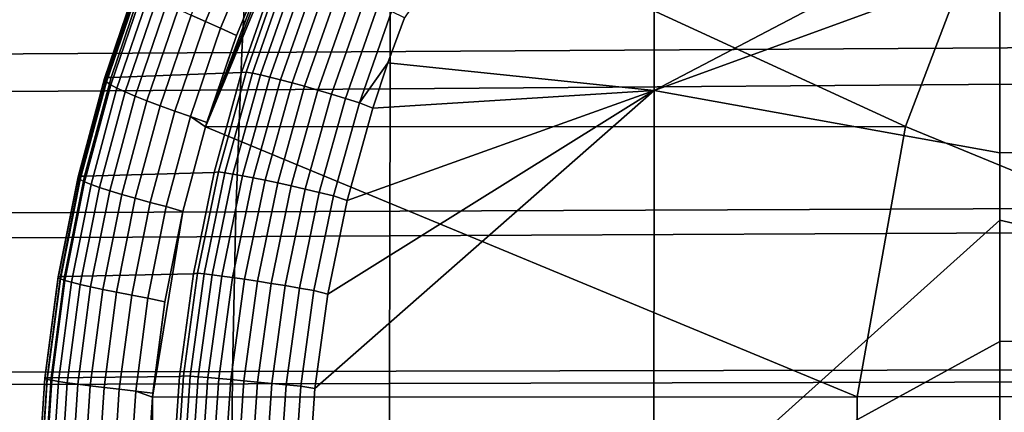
# Model space of a CAD drawing. Header units: metres. Extents: x -167 to 28, y -50 to 27.
# Tile 46 of 256: x -112.45 to -105.94, y 0.79 to 3.38. Entities that reach past the tile are written whole.
import ezdxf

# ---------------------------------------------------------------- set-up
doc = ezdxf.new("R2010")
doc.units = ezdxf.units.M
doc.layers.add('solid_12_065_011_XXX', color=7, linetype='CONTINUOUS')

msp = doc.modelspace()

# ---------------------------------------------------------------- linework, layer by layer
at = {"layer": 'solid_12_065_011_XXX'}
for points in [[(-106.592506, 2.677931, 174.045197), (-110.469391, 4.462958, 175.180649), (-108.670227, 5.830436, 174.694458), (-105.909653, 4.467624, 173.882507)], [(-109.905052, 3.396107, 179.872284), (-110.015282, 3.098612, 179.897354), (-108.254448, 2.914276, 179.447708), (-108.250771, 5.830467, 179.464722)], [(-108.250771, 5.830467, 179.464722), (-108.254448, 2.914276, 179.447708), (-105.968872, 4.114941, 178.862076), (-105.969849, 4.996421, 178.858185)], [(-110.510956, 4.386692, 175.19165), (-110.469391, 4.462958, 175.180649), (-106.592506, 2.677931, 174.045197), (-111.220886, 2.674236, 175.38176)], [(-102.251053, 0.889728, 172.766464), (-106.592506, 2.677931, 174.045197), (-105.909653, 4.467624, 173.882507), (-101.96524, 2.681632, 172.708099)], [(-110.650978, 4.11613, 175.22879), (-110.510956, 4.386692, 175.19165), (-111.220886, 2.674236, 175.38176)], [(-105.488823, 4.263529, 114.78344), (-110.925476, 4.219627, 116.180458), (-110.980621, 3.166203, 116.259659), (-105.555534, 3.199338, 114.869484)], [(-110.925476, 4.219627, 116.180458), (-116.362129, 4.175771, 117.577477), (-116.405708, 3.133102, 117.649841), (-110.980621, 3.166203, 116.259659)], [(-110.781891, 3.841112, 175.263672), (-110.650978, 4.11613, 175.22879), (-111.220886, 2.674236, 175.38176)], [(-108.254448, 2.914276, 179.447708), (-105.968529, 3.749192, 178.86348), (-105.968872, 4.114941, 178.862076)], [(-111.315895, 3.412861, 175.482346), (-111.07238, 3.996204, 175.416718), (-110.981346, 3.946898, 175.352249), (-111.221947, 3.370738, 175.416992)], [(-111.221947, 3.370738, 175.416992), (-110.981346, 3.946898, 175.352249), (-110.88324, 3.895943, 175.300766), (-111.120796, 3.327211, 175.364563)], [(-105.29229, 2.961944, 92.083954), (-110.000488, 2.926902, 93.730453), (-109.998962, 3.898268, 93.837311), (-105.25827, 3.944981, 92.184563)], [(-110.000488, 2.926902, 93.730453), (-114.708694, 2.891909, 95.376953), (-114.739647, 3.851622, 95.490051), (-109.998962, 3.898268, 93.837311)], [(-110.88324, 3.895943, 175.300766), (-110.781891, 3.841112, 175.263672), (-111.015999, 3.278811, 175.326416), (-111.120796, 3.327211, 175.364563)], [(-111.015999, 3.278811, 175.326416), (-110.781891, 3.841112, 175.263672), (-111.220886, 2.674236, 175.38176)], [(-108.254448, 2.914276, 179.447708), (-105.967583, 2.501956, 178.867264), (-105.968529, 3.749192, 178.86348)], [(-102.508194, 3.75922, 177.973831), (-105.968529, 3.749192, 178.86348), (-105.967583, 2.501956, 178.867264), (-102.503967, 2.508956, 177.990723)], [(-110.757584, 3.68043, 179.34993), (-111.628792, 3.640057, 176.55986), (-111.845917, 3.001356, 176.619263), (-110.982742, 3.033887, 179.402176)], [(-110.727051, 3.681212, 179.430435), (-110.757584, 3.68043, 179.34993), (-110.982742, 3.033887, 179.402176), (-110.953087, 3.036259, 179.479919)], [(-110.727051, 3.681212, 179.430435), (-110.953087, 3.036259, 179.479919), (-110.910583, 3.029025, 179.566284), (-110.68486, 3.672507, 179.516815)], [(-110.68486, 3.672507, 179.516815), (-110.910583, 3.029025, 179.566284), (-110.857925, 3.018187, 179.646454), (-110.632805, 3.659433, 179.597046)], [(-110.632805, 3.659433, 179.597046), (-110.857925, 3.018187, 179.646454), (-110.79599, 3.003927, 179.719101), (-110.571732, 3.642208, 179.669785)], [(-111.888756, 2.99524, 176.381149), (-111.671867, 3.632604, 176.321838), (-111.672966, 3.620688, 176.20047), (-111.889252, 2.985383, 176.259598)], [(-111.889252, 2.985383, 176.259598), (-111.672966, 3.620688, 176.20047), (-111.660164, 3.603652, 176.080383), (-111.875542, 2.971305, 176.139236)], [(-111.874046, 3.00073, 176.50209), (-111.656876, 3.639223, 176.442673), (-111.671867, 3.632604, 176.321838), (-111.888756, 2.99524, 176.381149)], [(-111.875542, 2.971305, 176.139236), (-111.660164, 3.603652, 176.080383), (-111.633652, 3.581748, 175.963379), (-111.847824, 2.953216, 176.021866)], [(-111.656876, 3.639223, 176.442673), (-111.874046, 3.00073, 176.50209), (-111.845917, 3.001356, 176.619263), (-111.628792, 3.640057, 176.55986)], [(-111.847824, 2.953216, 176.021866), (-111.633652, 3.581748, 175.963379), (-111.593819, 3.555303, 175.851181), (-111.806503, 2.931385, 175.90921)], [(-110.571732, 3.642208, 179.669785), (-110.79599, 3.003927, 179.719101), (-110.7258, 2.98648, 179.783035), (-110.50267, 3.621116, 179.733841)], [(-110.50267, 3.621116, 179.733841), (-110.7258, 2.98648, 179.783035), (-110.648521, 2.966135, 179.837173), (-110.426758, 3.596506, 179.788162)], [(-110.426758, 3.596506, 179.788162), (-110.648521, 2.966135, 179.837173), (-110.56543, 2.943229, 179.880646), (-110.345253, 3.568787, 179.831818)], [(-111.806503, 2.931385, 175.90921), (-111.593819, 3.555303, 175.851181), (-111.541252, 3.52471, 175.745483), (-111.752213, 2.906136, 175.802963)], [(-111.752213, 2.906136, 175.802963), (-111.541252, 3.52471, 175.745483), (-111.476746, 3.490424, 175.647827), (-111.685738, 2.877846, 175.704712)], [(-110.345253, 3.568787, 179.831818), (-110.56543, 2.943229, 179.880646), (-110.477913, 2.918142, 179.91272), (-110.259506, 3.538417, 179.864105)], [(-110.259506, 3.538417, 179.864105), (-110.477913, 2.918142, 179.91272), (-110.387405, 2.891289, 179.932861), (-110.170937, 3.5059, 179.884491)], [(-111.685738, 2.877846, 175.704712), (-111.476746, 3.490424, 175.647827), (-111.401253, 3.452956, 175.559677), (-111.608086, 2.846933, 175.615906)], [(-111.608086, 2.846933, 175.615906), (-111.401253, 3.452956, 175.559677), (-111.315895, 3.412861, 175.482346), (-111.520401, 2.81386, 175.537857)], [(-110.170937, 3.5059, 179.884491), (-110.387405, 2.891289, 179.932861), (-110.295418, 2.863116, 179.940735), (-110.081009, 3.471775, 179.892624)], [(-110.081009, 3.471775, 179.892624), (-110.295418, 2.863116, 179.940735), (-110.203468, 2.834088, 179.936203), (-109.991219, 3.436605, 179.888382)], [(-111.520401, 2.81386, 175.537857), (-111.315895, 3.412861, 175.482346), (-111.221947, 3.370738, 175.416992), (-111.423988, 2.779117, 175.471741)], [(-109.991219, 3.436605, 179.888382), (-110.203468, 2.834088, 179.936203), (-110.015282, 3.098612, 179.897354), (-109.905052, 3.396107, 179.872284)], [(-111.423988, 2.779117, 175.471741), (-111.221947, 3.370738, 175.416992), (-111.120796, 3.327211, 175.364563), (-111.32029, 2.743221, 175.418533)], [(-111.120796, 3.327211, 175.364563), (-111.015999, 3.278811, 175.326416), (-111.212418, 2.702237, 175.379471), (-111.32029, 2.743221, 175.418533)], [(-111.015999, 3.278811, 175.326416), (-111.220886, 2.674236, 175.38176), (-111.212418, 2.702237, 175.379471)], [(-105.555534, 3.199338, 114.869484), (-110.980621, 3.166203, 116.259659), (-111.01931, 2.111653, 116.315987), (-105.602364, 2.133903, 114.930649)], [(-110.980621, 3.166203, 116.259659), (-116.405708, 3.133102, 117.649841), (-116.436249, 2.089426, 117.701332), (-111.01931, 2.111653, 116.315987)], [(-110.203468, 2.834088, 179.936203), (-110.115372, 2.797715, 179.919891), (-110.015282, 3.098612, 179.897354)], [(-110.015282, 3.098612, 179.897354), (-110.115372, 2.797715, 179.919891), (-108.254448, 2.914276, 179.447708)], [(-112.048943, 2.348392, 176.550217), (-111.874046, 3.00073, 176.50209), (-111.888756, 2.99524, 176.381149), (-112.063408, 2.344071, 176.429199)], [(-111.874046, 3.00073, 176.50209), (-112.048943, 2.348392, 176.550217), (-112.02076, 2.348843, 176.667374), (-111.845917, 3.001356, 176.619263)], [(-110.982742, 3.033887, 179.402176), (-111.845917, 3.001356, 176.619263), (-112.02076, 2.348843, 176.667374), (-111.164162, 2.373409, 179.443588)], [(-110.953087, 3.036259, 179.479919), (-110.982742, 3.033887, 179.402176), (-111.164162, 2.373409, 179.443588), (-111.135513, 2.376789, 179.519012)], [(-110.953087, 3.036259, 179.479919), (-111.135513, 2.376789, 179.519012), (-111.092751, 2.371091, 179.605362), (-110.910583, 3.029025, 179.566284)], [(-110.910583, 3.029025, 179.566284), (-111.092751, 2.371091, 179.605362), (-111.039612, 2.362573, 179.685501), (-110.857925, 3.018187, 179.646454)], [(-110.857925, 3.018187, 179.646454), (-111.039612, 2.362573, 179.685501), (-110.976974, 2.351377, 179.758087), (-110.79599, 3.003927, 179.719101)], [(-110.79599, 3.003927, 179.719101), (-110.976974, 2.351377, 179.758087), (-110.905876, 2.337687, 179.821915), (-110.7258, 2.98648, 179.783035)], [(-112.063408, 2.344071, 176.429199), (-111.888756, 2.99524, 176.381149), (-111.889252, 2.985383, 176.259598), (-112.063416, 2.336334, 176.307495)], [(-112.063416, 2.336334, 176.307495), (-111.889252, 2.985383, 176.259598), (-111.875542, 2.971305, 176.139236), (-112.048958, 2.325294, 176.186905)], [(-112.048958, 2.325294, 176.186905), (-111.875542, 2.971305, 176.139236), (-111.847824, 2.953216, 176.021866), (-112.020264, 2.311117, 176.069214)], [(-112.020264, 2.311117, 176.069214), (-111.847824, 2.953216, 176.021866), (-111.806503, 2.931385, 175.90921), (-111.977745, 2.294013, 175.956207)], [(-111.977745, 2.294013, 175.956207), (-111.806503, 2.931385, 175.90921), (-111.752213, 2.906136, 175.802963), (-111.922043, 2.274235, 175.849533)], [(-110.7258, 2.98648, 179.783035), (-110.905876, 2.337687, 179.821915), (-110.827492, 2.321731, 179.875946), (-110.648521, 2.966135, 179.837173)], [(-110.648521, 2.966135, 179.837173), (-110.827492, 2.321731, 179.875946), (-110.743126, 2.303772, 179.919281), (-110.56543, 2.943229, 179.880646)], [(-110.56543, 2.943229, 179.880646), (-110.743126, 2.303772, 179.919281), (-110.654175, 2.28411, 179.951187), (-110.477913, 2.918142, 179.91272)], [(-105.317451, 1.975932, 92.012184), (-110.002403, 1.952572, 93.65419), (-110.000488, 2.926902, 93.730453), (-105.29229, 2.961944, 92.083954)], [(-110.002403, 1.952572, 93.65419), (-114.687363, 1.929244, 95.296188), (-114.708694, 2.891909, 95.376953), (-110.000488, 2.926902, 93.730453)], [(-111.922043, 2.274235, 175.849533), (-111.752213, 2.906136, 175.802963), (-111.685738, 2.877846, 175.704712), (-111.853989, 2.25208, 175.750778)], [(-111.853989, 2.25208, 175.750778), (-111.685738, 2.877846, 175.704712), (-111.608086, 2.846933, 175.615906), (-111.77459, 2.227875, 175.661438)], [(-110.477913, 2.918142, 179.91272), (-110.654175, 2.28411, 179.951187), (-110.562103, 2.263068, 179.971161), (-110.387405, 2.891289, 179.932861)], [(-110.387405, 2.891289, 179.932861), (-110.562103, 2.263068, 179.971161), (-110.468452, 2.240996, 179.978836), (-110.295418, 2.863116, 179.940735)], [(-110.496964, 0.943791, 180.003845), (-110.539566, 0.314786, 180.013016), (-108.255852, 0, 179.44223), (-108.254448, 2.914276, 179.447708)], [(-110.41185, 1.568709, 179.985397), (-110.496964, 0.943791, 180.003845), (-108.254448, 2.914276, 179.447708)], [(-110.284561, 2.187467, 179.957504), (-110.41185, 1.568709, 179.985397), (-108.254448, 2.914276, 179.447708)], [(-110.115372, 2.797715, 179.919891), (-110.284561, 2.187467, 179.957504), (-108.254448, 2.914276, 179.447708)], [(-108.254448, 2.914276, 179.447708), (-108.255852, 0, 179.44223), (-105.967331, 2.057475, 178.86824), (-105.967583, 2.501956, 178.867264)], [(-111.77459, 2.227875, 175.661438), (-111.608086, 2.846933, 175.615906), (-111.520401, 2.81386, 175.537857), (-111.685028, 2.201982, 175.582809)], [(-111.685028, 2.201982, 175.582809), (-111.520401, 2.81386, 175.537857), (-111.423988, 2.779117, 175.471741), (-111.586632, 2.174784, 175.516083)], [(-110.295418, 2.863116, 179.940735), (-110.468452, 2.240996, 179.978836), (-110.374756, 2.218259, 179.974121), (-110.203468, 2.834088, 179.936203)], [(-110.203468, 2.834088, 179.936203), (-110.374756, 2.218259, 179.974121), (-110.284561, 2.187467, 179.957504), (-110.115372, 2.797715, 179.919891)], [(-111.586632, 2.174784, 175.516083), (-111.423988, 2.779117, 175.471741), (-111.32029, 2.743221, 175.418533), (-111.480873, 2.146688, 175.46225)], [(-111.32029, 2.743221, 175.418533), (-111.220886, 2.674236, 175.38176), (-111.370422, 2.113905, 175.422409), (-111.480873, 2.146688, 175.46225)], [(-111.32029, 2.743221, 175.418533), (-111.212418, 2.702237, 175.379471), (-111.220886, 2.674236, 175.38176)], [(-111.370422, 2.113905, 175.422409), (-111.220886, 2.674236, 175.38176), (-106.910851, 0.888442, 174.121857), (-111.571457, 0.887139, 175.477432)], [(-111.220886, 2.674236, 175.38176), (-106.592506, 2.677931, 174.045197), (-106.910851, 0.888442, 174.121857)], [(-106.592506, 2.677931, 174.045197), (-102.251053, 0.889728, 172.766464), (-106.910851, 0.888442, 174.121857)], [(-102.503967, 2.508956, 177.990723), (-105.967583, 2.501956, 178.867264), (-105.967331, 2.057475, 178.86824), (-102.501442, 1.258316, 178.000824)], [(-112.180794, 1.685212, 176.58667), (-112.048943, 2.348392, 176.550217), (-112.063408, 2.344071, 176.429199), (-112.195068, 1.682098, 176.465591)], [(-112.048943, 2.348392, 176.550217), (-112.180794, 1.685212, 176.58667), (-112.152565, 1.685517, 176.703812), (-112.02076, 2.348843, 176.667374)], [(-111.164162, 2.373409, 179.443588), (-112.02076, 2.348843, 176.667374), (-112.152565, 1.685517, 176.703812), (-111.300934, 1.702187, 179.474396)], [(-111.135513, 2.376789, 179.519012), (-111.164162, 2.373409, 179.443588), (-111.300934, 1.702187, 179.474396), (-111.273308, 1.705896, 179.548019)], [(-111.135513, 2.376789, 179.519012), (-111.273308, 1.705896, 179.548019), (-111.230354, 1.701787, 179.634369), (-111.092751, 2.371091, 179.605362)], [(-111.092751, 2.371091, 179.605362), (-111.230354, 1.701787, 179.634369), (-111.176849, 1.695654, 179.714478), (-111.039612, 2.362573, 179.685501)], [(-111.039612, 2.362573, 179.685501), (-111.176849, 1.695654, 179.714478), (-111.113686, 1.6876, 179.787018), (-110.976974, 2.351377, 179.758087)], [(-110.976974, 2.351377, 179.758087), (-111.113686, 1.6876, 179.787018), (-111.041901, 1.677756, 179.8508), (-110.905876, 2.337687, 179.821915)], [(-112.195068, 1.682098, 176.465591), (-112.063408, 2.344071, 176.429199), (-112.063416, 2.336334, 176.307495), (-112.194695, 1.676532, 176.343765)], [(-112.194695, 1.676532, 176.343765), (-112.063416, 2.336334, 176.307495), (-112.048958, 2.325294, 176.186905), (-112.179672, 1.668596, 176.222992)], [(-112.179672, 1.668596, 176.222992), (-112.048958, 2.325294, 176.186905), (-112.020264, 2.311117, 176.069214), (-112.15023, 1.65841, 176.105087)], [(-112.15023, 1.65841, 176.105087), (-112.020264, 2.311117, 176.069214), (-111.977745, 2.294013, 175.956207), (-112.106804, 1.646124, 175.991791)], [(-112.106804, 1.646124, 175.991791), (-111.977745, 2.294013, 175.956207), (-111.922043, 2.274235, 175.849533), (-112.050041, 1.631922, 175.884781)], [(-110.905876, 2.337687, 179.821915), (-111.041901, 1.677756, 179.8508), (-110.962685, 1.666287, 179.904755), (-110.827492, 2.321731, 179.875946)], [(-110.827492, 2.321731, 179.875946), (-110.962685, 1.666287, 179.904755), (-110.87735, 1.653383, 179.947983), (-110.743126, 2.303772, 179.919281)], [(-110.743126, 2.303772, 179.919281), (-110.87735, 1.653383, 179.947983), (-110.787308, 1.639256, 179.979797), (-110.654175, 2.28411, 179.951187)], [(-110.654175, 2.28411, 179.951187), (-110.787308, 1.639256, 179.979797), (-110.694061, 1.624142, 179.999634), (-110.562103, 2.263068, 179.971161)], [(-112.050041, 1.631922, 175.884781), (-111.922043, 2.274235, 175.849533), (-111.853989, 2.25208, 175.750778), (-111.980789, 1.616014, 175.785675)], [(-111.980789, 1.616014, 175.785675), (-111.853989, 2.25208, 175.750778), (-111.77459, 2.227875, 175.661438), (-111.90007, 1.598637, 175.695923)], [(-111.90007, 1.598637, 175.695923), (-111.77459, 2.227875, 175.661438), (-111.685028, 2.201982, 175.582809), (-111.809082, 1.58005, 175.616867)], [(-110.562103, 2.263068, 179.971161), (-110.694061, 1.624142, 179.999634), (-110.599144, 1.60829, 180.007187), (-110.468452, 2.240996, 179.978836)], [(-110.468452, 2.240996, 179.978836), (-110.599144, 1.60829, 180.007187), (-110.504128, 1.591964, 180.002319), (-110.374756, 2.218259, 179.974121)], [(-110.374756, 2.218259, 179.974121), (-110.504128, 1.591964, 180.002319), (-110.41185, 1.568709, 179.985397), (-110.284561, 2.187467, 179.957504)], [(-111.809082, 1.58005, 175.616867), (-111.685028, 2.201982, 175.582809), (-111.586632, 2.174784, 175.516083), (-111.70919, 1.560528, 175.549683)], [(-111.70919, 1.560528, 175.549683), (-111.586632, 2.174784, 175.516083), (-111.480873, 2.146688, 175.46225), (-111.601875, 1.540363, 175.495361)], [(-111.01931, 2.111653, 116.315987), (-116.436249, 2.089426, 117.701332), (-116.455208, 1.044717, 117.732361), (-111.043274, 1.055917, 116.349945)], [(-111.480873, 2.146688, 175.46225), (-111.370422, 2.113905, 175.422409), (-111.489426, 1.516429, 175.454926), (-111.601875, 1.540363, 175.495361)], [(-111.489426, 1.516429, 175.454926), (-111.370422, 2.113905, 175.422409), (-111.571457, 0.887139, 175.477432)], [(-105.602364, 2.133903, 114.930649), (-111.01931, 2.111653, 116.315987), (-111.043274, 1.055917, 116.349945), (-105.631348, 1.067128, 114.967537)], [(-108.255852, 0, 179.44223), (-105.96701, 1.254717, 178.869537), (-105.967331, 2.057475, 178.86824)], [(-102.501442, 1.258316, 178.000824), (-105.967331, 2.057475, 178.86824), (-105.96701, 1.254717, 178.869537)], [(-105.332527, 0.987954, 91.969002), (-110.003395, 0.976281, 93.608246), (-110.002403, 1.952572, 93.65419), (-105.317451, 1.975932, 92.012184)], [(-110.003395, 0.976281, 93.608246), (-114.674263, 0.964623, 95.247498), (-114.687363, 1.929244, 95.296188), (-110.002403, 1.952572, 93.65419)], [(-111.300934, 1.702187, 179.474396), (-112.152565, 1.685517, 176.703812), (-112.240753, 1.01443, 176.728271), (-111.392395, 1.023469, 179.494781)], [(-111.273308, 1.705896, 179.548019), (-111.300934, 1.702187, 179.474396), (-111.392395, 1.023469, 179.494781), (-111.365685, 1.026813, 179.5672)], [(-111.273308, 1.705896, 179.548019), (-111.365685, 1.026813, 179.5672), (-111.322601, 1.024332, 179.653549), (-111.230354, 1.701787, 179.634369)], [(-111.230354, 1.701787, 179.634369), (-111.322601, 1.024332, 179.653549), (-111.26886, 1.020633, 179.733643), (-111.176849, 1.695654, 179.714478)], [(-111.176849, 1.695654, 179.714478), (-111.26886, 1.020633, 179.733643), (-111.20533, 1.015777, 179.806168), (-111.113686, 1.6876, 179.787018)], [(-112.269012, 1.014252, 176.61113), (-112.180794, 1.685212, 176.58667), (-112.195068, 1.682098, 176.465591), (-112.283165, 1.012371, 176.490021)], [(-112.283165, 1.012371, 176.490021), (-112.195068, 1.682098, 176.465591), (-112.194695, 1.676532, 176.343765), (-112.282532, 1.009015, 176.368103)], [(-112.282532, 1.009015, 176.368103), (-112.194695, 1.676532, 176.343765), (-112.179672, 1.668596, 176.222992), (-112.267128, 1.004233, 176.247223)], [(-112.180794, 1.685212, 176.58667), (-112.269012, 1.014252, 176.61113), (-112.240753, 1.01443, 176.728271), (-112.152565, 1.685517, 176.703812)], [(-112.267128, 1.004233, 176.247223), (-112.179672, 1.668596, 176.222992), (-112.15023, 1.65841, 176.105087), (-112.237183, 0.998097, 176.129166)], [(-112.237183, 0.998097, 176.129166), (-112.15023, 1.65841, 176.105087), (-112.106804, 1.646124, 175.991791), (-112.193146, 0.990698, 176.015671)], [(-112.193146, 0.990698, 176.015671), (-112.106804, 1.646124, 175.991791), (-112.050041, 1.631922, 175.884781), (-112.135674, 0.982145, 175.908447)], [(-112.135674, 0.982145, 175.908447), (-112.050041, 1.631922, 175.884781), (-111.980789, 1.616014, 175.785675), (-112.065605, 0.972567, 175.809097)], [(-111.113686, 1.6876, 179.787018), (-111.20533, 1.015777, 179.806168), (-111.133087, 1.009844, 179.869904), (-111.041901, 1.677756, 179.8508)], [(-111.041901, 1.677756, 179.8508), (-111.133087, 1.009844, 179.869904), (-111.053307, 1.002934, 179.923813), (-110.962685, 1.666287, 179.904755)], [(-110.962685, 1.666287, 179.904755), (-111.053307, 1.002934, 179.923813), (-110.967323, 0.99516, 179.96698), (-110.87735, 1.653383, 179.947983)], [(-110.87735, 1.653383, 179.947983), (-110.967323, 0.99516, 179.96698), (-110.876564, 0.986651, 179.998718), (-110.787308, 1.639256, 179.979797)], [(-110.787308, 1.639256, 179.979797), (-110.876564, 0.986651, 179.998718), (-110.782516, 0.977548, 180.018478), (-110.694061, 1.624142, 179.999634)], [(-112.065605, 0.972567, 175.809097), (-111.980789, 1.616014, 175.785675), (-111.90007, 1.598637, 175.695923), (-111.984001, 0.962106, 175.71907)], [(-111.984001, 0.962106, 175.71907), (-111.90007, 1.598637, 175.695923), (-111.809082, 1.58005, 175.616867), (-111.892067, 0.950916, 175.639725)], [(-111.892067, 0.950916, 175.639725), (-111.809082, 1.58005, 175.616867), (-111.70919, 1.560528, 175.549683), (-111.791176, 0.939165, 175.572235)], [(-110.694061, 1.624142, 179.999634), (-110.782516, 0.977548, 180.018478), (-110.686752, 0.968002, 180.025955), (-110.599144, 1.60829, 180.007187)], [(-110.599144, 1.60829, 180.007187), (-110.686752, 0.968002, 180.025955), (-110.590858, 0.958172, 180.021011), (-110.504128, 1.591964, 180.002319)], [(-110.504128, 1.591964, 180.002319), (-110.590858, 0.958172, 180.021011), (-110.496964, 0.943791, 180.003845), (-110.41185, 1.568709, 179.985397)], [(-111.791176, 0.939165, 175.572235), (-111.70919, 1.560528, 175.549683), (-111.601875, 1.540363, 175.495361), (-111.682816, 0.927028, 175.517593)], [(-111.601875, 1.540363, 175.495361), (-111.489426, 1.516429, 175.454926), (-111.568993, 0.912477, 175.476746), (-111.682816, 0.927028, 175.517593)], [(-111.489426, 1.516429, 175.454926), (-111.571457, 0.887139, 175.477432), (-111.568993, 0.912477, 175.476746)], [(-108.255852, 0, 179.44223), (-105.96682, 0.007476, 178.8703), (-105.96701, 1.254717, 178.869537)], [(-102.501442, 1.258316, 178.000824), (-105.96701, 1.254717, 178.869537), (-105.96682, 0.007476, 178.8703), (-102.500587, 0.007498, 178.004211)], [(-111.043274, 1.055917, 116.349945), (-116.455208, 1.044717, 117.732361), (-116.462288, 0, 117.742882), (-111.052185, 0, 116.361481)], [(-105.631348, 1.067128, 114.967537), (-111.043274, 1.055917, 116.349945), (-111.052185, 0, 116.361481), (-105.642082, 0, 114.980087)], [(-112.313225, 0.338607, 176.623413), (-112.269012, 1.014252, 176.61113), (-112.283165, 1.012371, 176.490021), (-112.327301, 0.337978, 176.502289)], [(-112.327301, 0.337978, 176.502289), (-112.283165, 1.012371, 176.490021), (-112.282532, 1.009015, 176.368103), (-112.326538, 0.336856, 176.380341)], [(-112.326538, 0.336856, 176.380341), (-112.282532, 1.009015, 176.368103), (-112.267128, 1.004233, 176.247223), (-112.310944, 0.335259, 176.259384)], [(-112.269012, 1.014252, 176.61113), (-112.313225, 0.338607, 176.623413), (-112.284943, 0.338672, 176.740555), (-112.240753, 1.01443, 176.728271)], [(-112.310944, 0.335259, 176.259384), (-112.267128, 1.004233, 176.247223), (-112.237183, 0.998097, 176.129166), (-112.280754, 0.333209, 176.141251)], [(-111.392395, 1.023469, 179.494781), (-112.240753, 1.01443, 176.728271), (-112.284943, 0.338672, 176.740555), (-111.438141, 0.340482, 179.504944)], [(-112.280754, 0.333209, 176.141251), (-112.237183, 0.998097, 176.129166), (-112.193146, 0.990698, 176.015671), (-112.236404, 0.330738, 176.027664)], [(-112.236404, 0.330738, 176.027664), (-112.193146, 0.990698, 176.015671), (-112.135674, 0.982145, 175.908447), (-112.178574, 0.327882, 175.920334)], [(-112.178574, 0.327882, 175.920334), (-112.135674, 0.982145, 175.908447), (-112.065605, 0.972567, 175.809097), (-112.108109, 0.324684, 175.820847)], [(-111.365685, 1.026813, 179.5672), (-111.392395, 1.023469, 179.494781), (-111.438141, 0.340482, 179.504944), (-111.411964, 0.342788, 179.576767)], [(-111.365685, 1.026813, 179.5672), (-111.411964, 0.342788, 179.576767), (-111.36882, 0.341959, 179.663101), (-111.322601, 1.024332, 179.653549)], [(-111.322601, 1.024332, 179.653549), (-111.36882, 0.341959, 179.663101), (-111.314949, 0.340722, 179.743195), (-111.26886, 1.020633, 179.733643)], [(-111.26886, 1.020633, 179.733643), (-111.314949, 0.340722, 179.743195), (-111.251251, 0.3391, 179.815704), (-111.20533, 1.015777, 179.806168)], [(-111.20533, 1.015777, 179.806168), (-111.251251, 0.3391, 179.815704), (-111.178772, 0.337118, 179.879425), (-111.133087, 1.009844, 179.869904)], [(-111.133087, 1.009844, 179.869904), (-111.178772, 0.337118, 179.879425), (-111.098709, 0.33481, 179.933304), (-111.053307, 1.002934, 179.923813)], [(-111.053307, 1.002934, 179.923813), (-111.098709, 0.33481, 179.933304), (-111.012405, 0.332214, 179.976456), (-110.967323, 0.99516, 179.96698)], [(-110.967323, 0.99516, 179.96698), (-111.012405, 0.332214, 179.976456), (-110.921272, 0.329372, 180.008163), (-110.876564, 0.986651, 179.998718)], [(-110.876564, 0.986651, 179.998718), (-110.921272, 0.329372, 180.008163), (-110.826836, 0.326332, 180.027893), (-110.782516, 0.977548, 180.018478)], [(-110.782516, 0.977548, 180.018478), (-110.826836, 0.326332, 180.027893), (-110.730644, 0.323145, 180.035324), (-110.686752, 0.968002, 180.025955)], [(-110.003395, 0.976281, 93.608246), (-105.332527, 0.987954, 91.969002), (-105.336319, 0, 91.954155), (-110.002228, 0, 93.592392)], [(-114.674263, 0.964623, 95.247498), (-110.003395, 0.976281, 93.608246), (-110.002228, 0, 93.592392), (-114.668144, 0, 95.230629)], [(-112.108109, 0.324684, 175.820847), (-112.065605, 0.972567, 175.809097), (-111.984001, 0.962106, 175.71907), (-112.026054, 0.321191, 175.730698)], [(-112.026054, 0.321191, 175.730698), (-111.984001, 0.962106, 175.71907), (-111.892067, 0.950916, 175.639725), (-111.933647, 0.317455, 175.651199)], [(-111.933647, 0.317455, 175.651199), (-111.892067, 0.950916, 175.639725), (-111.791176, 0.939165, 175.572235), (-111.832245, 0.313531, 175.583557)], [(-111.832245, 0.313531, 175.583557), (-111.791176, 0.939165, 175.572235), (-111.682816, 0.927028, 175.517593), (-111.723366, 0.309479, 175.528763)], [(-111.682816, 0.927028, 175.517593), (-111.571457, 0.887139, 175.477432), (-111.608849, 0.3046, 175.487701), (-111.723366, 0.309479, 175.528763)], [(-111.682816, 0.927028, 175.517593), (-111.568993, 0.912477, 175.476746), (-111.571457, 0.887139, 175.477432)], [(-110.686752, 0.968002, 180.025955), (-110.730644, 0.323145, 180.035324), (-110.6343, 0.319862, 180.030319), (-110.590858, 0.958172, 180.021011)], [(-110.590858, 0.958172, 180.021011), (-110.6343, 0.319862, 180.030319), (-110.539566, 0.314786, 180.013016), (-110.496964, 0.943791, 180.003845)], [(-111.723366, 0.309479, 175.528763), (-111.608849, 0.3046, 175.487701), (-111.571457, 0.887139, 175.477432), (-111.608849, -0.3046, 175.487701)], [(-111.571457, 0.887139, 175.477432), (-111.570251, -0.899602, 175.477097), (-111.608849, -0.3046, 175.487701)], [(-111.571457, 0.887139, 175.477432), (-106.910851, 0.888442, 174.121857), (-106.910095, -0.900956, 174.121704), (-111.570251, -0.899602, 175.477097)], [(-106.910851, 0.888442, 174.121857), (-102.251053, 0.889728, 172.766464), (-102.250374, -0.902259, 172.766342), (-106.910095, -0.900956, 174.121704)]]:
    msp.add_3dface(points, dxfattribs=at)

doc.saveas('drawing.dxf')
